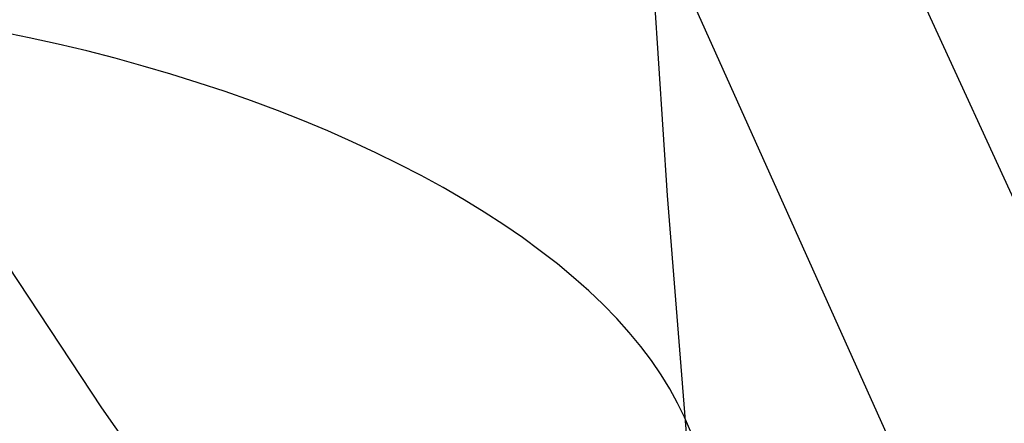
# Model space of a CAD drawing. Header units: millimetres. Extents: x 119 to 175.9, y -203.1 to -153.8.
# Tile 231 of 256: x 172.108 to 172.448, y -198.052 to -197.912. Entities that reach past the tile are written whole.
import ezdxf

# ---------------------------------------------------------------- set-up
doc = ezdxf.new("R2010")
doc.units = ezdxf.units.MM
doc.header["$MEASUREMENT"] = 0
doc.layers.add('Livello 03', color=5, linetype='Continuous', true_color=0x0000ff)

msp = doc.modelspace()

# ---------------------------------------------------------------- linework, layer by layer
at = {"layer": 'Livello 03'}
for p, q in [((174.1127, -201.60025, 52.3328), (172.31418, -197.67525, 44.89202)), ((174.07014, -201.76206, 52.17632), (172.32274, -197.86663, 44.95777)), ((172.32561, -197.88407, 44.97249), (172.33151, -197.97289, 45.00849)), ((172.0493, -197.91474, 50.28977), (172.13615, -198.04626, 50.55501)), ((172.11116, -197.91831, 44.85294), (172.1011, -197.91624, 44.85179)), ((172.12114, -197.92053, 44.8544), (172.11116, -197.91831, 44.85294)), ((172.13104, -197.92291, 44.85618), (172.12114, -197.92053, 44.8544)), ((172.14084, -197.92543, 44.85827), (172.13104, -197.92291, 44.85618)), ((172.15053, -197.9281, 44.86067), (172.14084, -197.92543, 44.85827)), ((172.16009, -197.93091, 44.86338), (172.15053, -197.9281, 44.86067)), ((172.16953, -197.93386, 44.8664), (172.16009, -197.93091, 44.86338)), ((172.17881, -197.93695, 44.86971), (172.16953, -197.93386, 44.8664)), ((172.18794, -197.94016, 44.87333), (172.17881, -197.93695, 44.86971)), ((172.19691, -197.94351, 44.87723), (172.18794, -197.94016, 44.87333)), ((172.20569, -197.94697, 44.88143), (172.19691, -197.94351, 44.87723)), ((172.21429, -197.95056, 44.8859), (172.20569, -197.94697, 44.88143)), ((172.22268, -197.95426, 44.89065), (172.21429, -197.95056, 44.8859)), ((172.23087, -197.95807, 44.89568), (172.22268, -197.95426, 44.89065)), ((172.23883, -197.96199, 44.90097), (172.23087, -197.95807, 44.89568)), ((172.24657, -197.966, 44.90651), (172.23883, -197.96199, 44.90097)), ((172.25407, -197.97012, 44.91231), (172.24657, -197.966, 44.90651)), ((172.26132, -197.97432, 44.91836), (172.25407, -197.97012, 44.91231)), ((172.26831, -197.97861, 44.92464), (172.26132, -197.97432, 44.91836)), ((172.33151, -197.97289, 45.00849), (172.3385, -198.06043, 45.04732)), ((172.27504, -197.98298, 44.93116), (172.26831, -197.97861, 44.92464)), ((172.28149, -197.98743, 44.93789), (172.27504, -197.98298, 44.93116)), ((172.28766, -197.99194, 44.94484), (172.28149, -197.98743, 44.93789)), ((172.29355, -197.99652, 44.95199), (172.28766, -197.99194, 44.94484)), ((172.29913, -198.00116, 44.95935), (172.29355, -197.99652, 44.95199)), ((172.30442, -198.00585, 44.96688), (172.29913, -198.00116, 44.95935)), ((172.30939, -198.01059, 44.9746), (172.30442, -198.00585, 44.96688)), ((172.31405, -198.01537, 44.98249), (172.30939, -198.01059, 44.9746)), ((172.31839, -198.02019, 44.99054), (172.31405, -198.01537, 44.98249)), ((172.3224, -198.02503, 44.99873), (172.31839, -198.02019, 44.99054)), ((172.32608, -198.02991, 45.00707), (172.3224, -198.02503, 44.99873)), ((172.32943, -198.03479, 45.01553), (172.32608, -198.02991, 45.00707)), ((172.33243, -198.0397, 45.02412), (172.32943, -198.03479, 45.01553)), ((172.3351, -198.0446, 45.03281), (172.33243, -198.0397, 45.02412)), ((172.13615, -198.04626, 50.55501), (172.22875, -198.17815, 50.81783)), ((172.33741, -198.04951, 45.04161), (172.3351, -198.0446, 45.03281)), ((174.02784, -201.92237, 52.01932), (172.33741, -198.04951, 45.04161))]:
    msp.add_line(p, q, dxfattribs=at)

doc.saveas('drawing.dxf')
